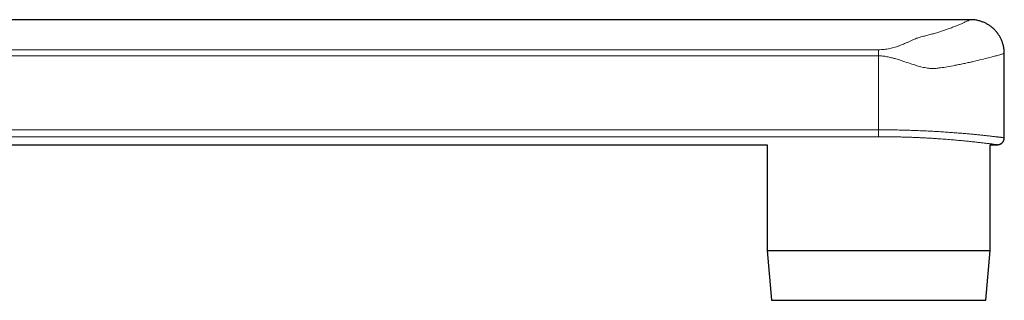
# Model space of a CAD drawing. Header units: millimetres. Extents: x 8 to 974, y 12 to 621.
# Tile 52 of 52: x 875 to 974, y 431 to 459. Entities that reach past the tile are written whole.
import ezdxf

# ---------------------------------------------------------------- set-up
doc = ezdxf.new("R2010")
doc.units = ezdxf.units.MM

msp = doc.modelspace()

# ---------------------------------------------------------------- linework, layer by layer
at = {"color": 7, "linetype": 'Continuous', "lineweight": 30}
for p, q in [((970.653, 459.155), (775.053, 459.155)), ((974.053, 447.255), (974.053, 455.755)), ((775.053, 446.555), (950.168, 446.555)), ((950.168, 446.555), (950.168, 435.909)), ((972.639, 435.909), (972.639, 446.555)), ((972.639, 446.555), (973.353, 446.555)), ((950.168, 435.909), (950.604, 430.877)), ((950.168, 435.909), (972.639, 435.909)), ((972.202, 430.877), (972.639, 435.909)), ((950.604, 430.877), (972.202, 430.877))]:
    msp.add_line(p, q, dxfattribs=at)
at = {"color": 8, "linetype": 'Continuous', "lineweight": 0}
for p, q in [((768.262, 456.128), (961.394, 456.128)), ((961.394, 455.508), (767.631, 455.508)), ((961.394, 455.508), (961.394, 448.058)), ((767.631, 448.058), (961.394, 448.058)), ((961.394, 447.365), (768.619, 447.365))]:
    msp.add_line(p, q, dxfattribs=at)
msp.add_arc((1258.76, 447.906), 297.366, 179.97066, 180.10432, dxfattribs=at)
for points, knots in [([(961.394, 456.128), (961.582, 456.134), (961.97, 456.146), (962.435, 456.226), (962.798, 456.31), (963.071, 456.387), (963.346, 456.476), (963.592, 456.565), (963.813, 456.654), (964.018, 456.743), (964.25, 456.847), (964.508, 456.967), (964.771, 457.088), (965.012, 457.192), (965.21, 457.272), (965.485, 457.374), (965.877, 457.47), (966.369, 457.588), (966.813, 457.711), (967.247, 457.84), (967.654, 457.969), (968.039, 458.098), (968.438, 458.24), (968.842, 458.39), (969.235, 458.543), (969.582, 458.685), (969.884, 458.813), (970.181, 458.943), (970.439, 459.057), (970.62, 459.14), (970.642, 459.15), (970.653, 459.155)], [0, 0, 0, 0, 0.033704, 0.069357, 0.087627, 0.106821, 0.127056, 0.148431, 0.164277, 0.181292, 0.200964, 0.225686, 0.251645, 0.273462, 0.290872, 0.303893, 0.343198, 0.37558, 0.411225, 0.446594, 0.481461, 0.516641, 0.55224, 0.59887, 0.645425, 0.69212, 0.739167, 0.786729, 0.858123, 0.929234, 1, 1, 1, 1]), ([(974.053, 455.755), (974.048, 455.753), (974.038, 455.75), (973.951, 455.725), (973.811, 455.684), (973.609, 455.627), (973.335, 455.55), (972.962, 455.445), (972.457, 455.309), (971.798, 455.141), (971.199, 454.998), (970.756, 454.897), (970.537, 454.849), (970.313, 454.8), (970.082, 454.751), (969.846, 454.702), (969.605, 454.653), (969.358, 454.604), (968.929, 454.52), (968.357, 454.414), (967.777, 454.323), (967.412, 454.274), (967.219, 454.252), (967.057, 454.237), (966.924, 454.228), (966.683, 454.227), (966.3, 454.271), (965.781, 454.374), (965.252, 454.517), (964.683, 454.698), (964.095, 454.894), (963.528, 455.081), (963.077, 455.221), (962.658, 455.339), (962.244, 455.428), (961.808, 455.495), (961.528, 455.504), (961.394, 455.508)], [0, 0, 0, 0, 0.040992, 0.082888, 0.125413, 0.168579, 0.212403, 0.263052, 0.319574, 0.38198, 0.450278, 0.466372, 0.482468, 0.498564, 0.514661, 0.53076, 0.546859, 0.562959, 0.57906, 0.62919, 0.668349, 0.680946, 0.691791, 0.700887, 0.708239, 0.713858, 0.740565, 0.77091, 0.798321, 0.826449, 0.863276, 0.893107, 0.916789, 0.934332, 0.95822, 0.980062, 1, 1, 1, 1]), ([(961.394, 448.058), (961.51, 448.058), (961.741, 448.058), (962.089, 448.056), (962.437, 448.053), (962.785, 448.049), (963.132, 448.043), (963.481, 448.036), (963.83, 448.029), (964.18, 448.019), (964.529, 448.009), (964.876, 447.997), (965.221, 447.985), (965.559, 447.971), (965.89, 447.957), (966.213, 447.941), (966.533, 447.925), (966.85, 447.908), (967.163, 447.891), (967.475, 447.872), (967.784, 447.853), (968.089, 447.833), (968.391, 447.812), (968.687, 447.791), (968.978, 447.769), (969.26, 447.747), (969.533, 447.725), (969.797, 447.703), (970.056, 447.681), (970.308, 447.659), (970.554, 447.637), (970.795, 447.614), (971.03, 447.592), (971.259, 447.569), (971.48, 447.547), (971.694, 447.525), (971.9, 447.504), (972.096, 447.483), (972.281, 447.463), (972.455, 447.444), (972.622, 447.425), (972.78, 447.408), (972.93, 447.39), (973.072, 447.374), (973.206, 447.358), (973.331, 447.343), (973.446, 447.33), (973.552, 447.317), (973.649, 447.305), (973.734, 447.295), (973.808, 447.286), (973.872, 447.278), (973.926, 447.271), (973.971, 447.265), (974.007, 447.261), (974.033, 447.258), (974.048, 447.256), (974.055, 447.255), (974.053, 447.255), (974.053, 447.255)], [0, 0, 0, 0, 0.017474, 0.034951, 0.052425, 0.07002, 0.08762, 0.105216, 0.123196, 0.141181, 0.159161, 0.177274, 0.195391, 0.213504, 0.230978, 0.248455, 0.265928, 0.283523, 0.30112, 0.318714, 0.336688, 0.354665, 0.372638, 0.390742, 0.408849, 0.426953, 0.444514, 0.462079, 0.47964, 0.497323, 0.515009, 0.532691, 0.550756, 0.568824, 0.586888, 0.605085, 0.623285, 0.641482, 0.659098, 0.676717, 0.694333, 0.712073, 0.729815, 0.747554, 0.765683, 0.783816, 0.801945, 0.82021, 0.838478, 0.856743, 0.874263, 0.891787, 0.909307, 0.926951, 0.944597, 0.962241, 0.980272, 0.998308, 1, 1, 1, 1]), ([(973.353, 446.555), (973.353, 446.555), (973.355, 446.555), (973.346, 446.556), (973.325, 446.559), (973.288, 446.564), (973.239, 446.57), (973.177, 446.578), (973.103, 446.588), (973.015, 446.6), (972.914, 446.613), (972.798, 446.628), (972.668, 446.645), (972.525, 446.663), (972.369, 446.682), (972.201, 446.703), (972.023, 446.724), (971.834, 446.747), (971.634, 446.77), (971.423, 446.794), (971.199, 446.819), (970.961, 446.845), (970.709, 446.872), (970.447, 446.9), (970.173, 446.927), (969.892, 446.955), (969.604, 446.982), (969.309, 447.009), (969.005, 447.036), (968.692, 447.062), (968.369, 447.088), (968.033, 447.114), (967.687, 447.14), (967.333, 447.164), (966.971, 447.188), (966.608, 447.21), (966.243, 447.231), (965.876, 447.25), (965.505, 447.269), (965.129, 447.285), (964.745, 447.301), (964.353, 447.315), (963.953, 447.328), (963.551, 447.338), (963.146, 447.347), (962.763, 447.354), (962.404, 447.359), (962.068, 447.362), (961.732, 447.364), (961.507, 447.364), (961.394, 447.365)], [0, 0, 0, 0, 0.001721, 0.023629, 0.04553, 0.067412, 0.088611, 0.109828, 0.131051, 0.152267, 0.173466, 0.195279, 0.217111, 0.238949, 0.260781, 0.282594, 0.303827, 0.325077, 0.346332, 0.367583, 0.388815, 0.410661, 0.432526, 0.454398, 0.476263, 0.498109, 0.519384, 0.540676, 0.561973, 0.583265, 0.604539, 0.626439, 0.648359, 0.670286, 0.692205, 0.714105, 0.735225, 0.756363, 0.777507, 0.798645, 0.819765, 0.841515, 0.863286, 0.885062, 0.906832, 0.928583, 0.946408, 0.964233, 0.982116, 1, 1, 1, 1])]:
    msp.add_open_spline(points, degree=3, knots=knots, dxfattribs=at)
at = {"color": 7, "linetype": 'Continuous', "lineweight": 30}
for points, knots in [([(974.053, 455.755), (974.052, 455.824), (974.05, 455.96), (974.031, 456.161), (974.002, 456.354), (973.963, 456.54), (973.916, 456.716), (973.863, 456.882), (973.804, 457.037), (973.739, 457.187), (973.668, 457.329), (973.595, 457.463), (973.521, 457.582), (973.455, 457.682), (973.397, 457.764), (973.346, 457.831), (973.294, 457.897), (973.237, 457.966), (973.172, 458.039), (973.099, 458.118), (973.016, 458.2), (972.925, 458.286), (972.824, 458.373), (972.715, 458.46), (972.595, 458.547), (972.466, 458.633), (972.331, 458.714), (972.19, 458.789), (972.046, 458.858), (971.894, 458.922), (971.734, 458.98), (971.567, 459.032), (971.393, 459.075), (971.214, 459.11), (971.03, 459.136), (970.843, 459.152), (970.717, 459.154), (970.653, 459.155)], [0, 0, 0, 0, 0.038674, 0.07644, 0.113144, 0.14864, 0.182793, 0.215485, 0.246606, 0.276066, 0.306987, 0.33563, 0.361918, 0.385793, 0.40283, 0.418332, 0.433341, 0.449895, 0.468393, 0.488543, 0.51034, 0.53377, 0.558814, 0.584956, 0.612596, 0.641693, 0.672196, 0.701095, 0.731052, 0.762005, 0.793887, 0.826622, 0.860127, 0.894314, 0.929088, 0.964351, 1, 1, 1, 1]), ([(973.353, 446.555), (973.355, 446.555), (973.367, 446.555), (973.392, 446.556), (973.427, 446.559), (973.464, 446.563), (973.502, 446.571), (973.543, 446.581), (973.584, 446.594), (973.625, 446.609), (973.666, 446.628), (973.705, 446.649), (973.744, 446.674), (973.781, 446.7), (973.816, 446.729), (973.85, 446.761), (973.881, 446.795), (973.91, 446.83), (973.937, 446.868), (973.961, 446.907), (973.984, 446.95), (974.004, 446.995), (974.021, 447.043), (974.034, 447.091), (974.044, 447.14), (974.05, 447.188), (974.053, 447.227), (974.053, 447.249), (974.053, 447.255)], [0, 0, 0, 0, 0.005883, 0.03476, 0.067133, 0.100404, 0.13661, 0.174628, 0.21387, 0.253925, 0.294533, 0.335529, 0.376804, 0.418287, 0.459927, 0.501689, 0.543546, 0.585479, 0.627474, 0.669519, 0.711605, 0.75823, 0.804437, 0.850122, 0.895318, 0.939347, 0.982976, 1, 1, 1, 1])]:
    msp.add_open_spline(points, degree=3, knots=knots, dxfattribs=at)
at = {"color": 8, "linetype": 'Continuous', "lineweight": 0}
msp.add_open_spline([(961.394, 455.508), (961.394, 455.571), (961.394, 455.698), (961.394, 455.874), (961.394, 456.026), (961.394, 456.094), (961.394, 456.128)], degree=3, dxfattribs=at)

doc.saveas('drawing.dxf')
